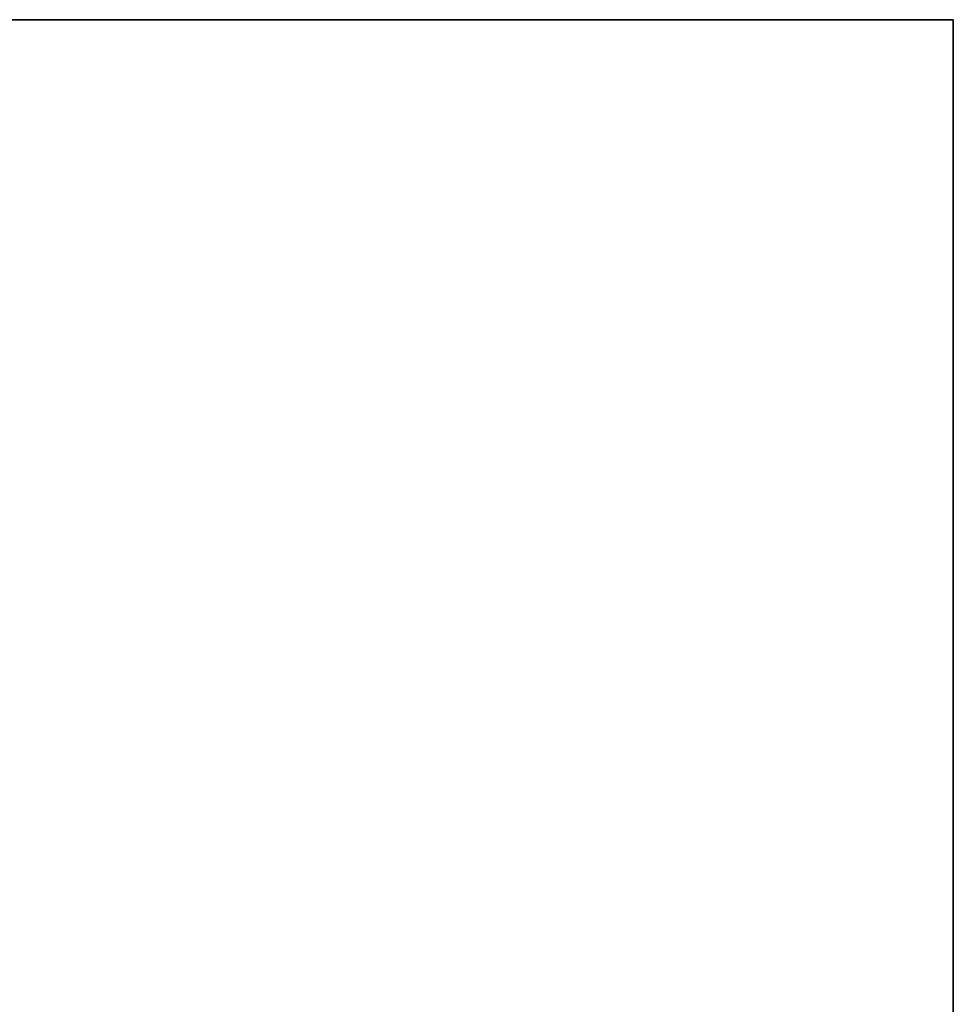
# Model space of a CAD drawing. Extents: x -4.4 to 4.4, y -6.1 to 5.8.
# Tile 6 of 157: x 2.9 to 3.5, y -4.6 to -4. Entities that reach past the tile are written whole.
import ezdxf

# ---------------------------------------------------------------- set-up
doc = ezdxf.new("R2010")
doc.units = 0
doc.layers.get('0').update_dxf_attribs({"linetype": 'CONTINUOUS'})

# ---------------------------------------------------------------- blocks, each defined once
blk = doc.blocks.new('*U1')
at = {"extrusion": (0, 0, -1)}
for p, q in [((3.5, -4), (-3.5, -4)), ((-3.5, -4, -0.075), (3.5, -4, -0.075)), ((3.5, -5), (3.5, -4)), ((3.5, -4, -0.075), (3.5, -5.25, -0.075))]:
    blk.add_line(p, q, dxfattribs=at)
at = {"extrusion": (0, 1, 0)}
for p, q in [((-3.5, -4, -0.075), (3.5, -4, -0.075)), ((3.5, -4), (-3.5, -4)), ((3.5, -4), (3.5, -4, -0.075))]:
    blk.add_line(p, q, dxfattribs=at)
at = {"extrusion": (1, 0, 0)}
for p, q in [((3.5, -4, -0.075), (3.5, -5.25, -0.075)), ((3.5, -4), (3.5, -4, -0.075)), ((3.5, -5), (3.5, -4))]:
    blk.add_line(p, q, dxfattribs=at)

msp = doc.modelspace()

# ---------------------------------------------------------------- block references
msp.add_blockref('*U1', (0, 0))

doc.saveas('drawing.dxf')
